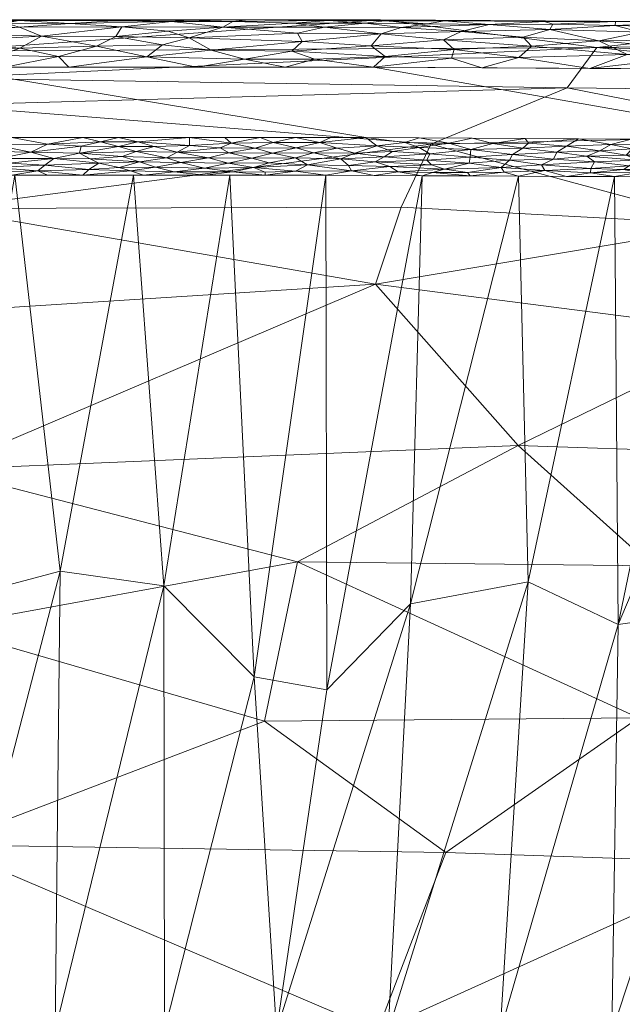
# Model space of a CAD drawing. Header units: millimetres. Extents: x -250 to 250, y 0 to 441.
# Tile 38 of 69: x 5 to 43, y 379 to 441. Entities that reach past the tile are written whole.
import ezdxf

# ---------------------------------------------------------------- set-up
doc = ezdxf.new("R2010")
doc.units = ezdxf.units.MM
doc.layers.add('A-GENM', color=13, linetype='Continuous')

# ---------------------------------------------------------------- blocks, each defined once
blk = doc.blocks.new('MODEL_CCAS0304-1010410R0 - CCAS0304-1010410R0-442511-Preview')
at = {"layer": 'A-GENM', "lineweight": 9}
mesh = blk.add_polyface(dxfattribs=at)
corners = [(247.041, -340.465), (245.155, -170.232), (243.255, 0), (-243.255, 0), (-245.155, -170.232), (-247.041, -340.465), (-244.65, -367.738), (-234.646, -393.214), (-215.309, -412.573), (-190.53, -424.203), (-163.936, -430.701), (-136.798, -434.314), (-109.49, -436.282), (-82.131, -437.287), (-54.756, -437.735), (-27.378, -437.883), (0, -437.899), (27.378, -437.883), (54.756, -437.735), (82.131, -437.286), (109.49, -436.282), (136.798, -434.315), (163.936, -430.701), (190.53, -424.203), (215.309, -412.573), (234.646, -393.214), (244.65, -367.738), (17.5, -67), (12.374, -79.374), (0, -84.5), (-12.374, -79.374), (-17.5, -67), (-12.374, -54.626), (0, -49.5), (12.374, -54.626), (0, -433.448), (-26.897, -433.424), (-53.793, -433.267), (-80.686, -432.8), (-107.562, -431.759), (-134.382, -429.72), (-161.015, -425.962), (-187.046, -419.183), (-211.097, -407.125), (-229.567, -387.571), (-239.116, -362.435), (-241.416, -335.641), (-241.195, -311.845), (-240.963, -288.05), (-240.73, -264.256), (-240.498, -240.461), (-240.266, -216.667), (-240.033, -192.872), (-239.801, -169.078), (-239.568, -145.283), (-236.366, -134.013), (-227.955, -125.859), (-216.627, -122.868), (-144.418, -122.842), (-72.209, -122.842), (0, -122.842), (72.209, -122.842), (144.418, -122.842), (216.627, -122.868), (227.955, -125.859), (236.367, -134.013), (239.568, -145.283), (239.801, -169.078), (240.033, -192.872), (240.266, -216.667), (240.498, -240.461), (240.73, -264.256), (240.963, -288.05), (241.195, -311.845), (241.416, -335.641), (239.116, -362.435), (229.566, -387.571), (211.097, -407.125), (187.046, -419.183), (161.015, -425.962), (134.382, -429.72), (107.562, -431.759), (80.686, -432.8), (53.793, -433.267), (26.897, -433.424)]
mesh.append_faces([[corners[k] for k in face] for face in [(30, 60, 29), (4, 54, 3), (44, 7, 43), (79, 22, 78), (24, 77, 23)]], dxfattribs={"vtx0": -1, "vtx1": -1})
mesh.append_faces([[corners[k] for k in face] for face in [(58, 32, 3, 57)]], dxfattribs={"vtx0": -1, "vtx1": -1, "vtx2": -1})
mesh.append_faces([[corners[k] for k in face] for face in [(3, 55, 56), (3, 32, 33), (5, 46, 47), (62, 34, 27, 61), (2, 65, 66), (33, 2, 3), (1, 69, 70), (71, 0, 1, 70), (0, 71, 72), (0, 74, 75, 26), (10, 41, 42, 9), (9, 42, 43), (11, 40, 41, 10), (12, 39, 40, 11), (39, 12, 13), (23, 77, 78, 22), (26, 75, 76, 25), (77, 24, 25, 76), (17, 83, 84, 16), (83, 17, 18)]], dxfattribs={"vtx0": -1, "vtx2": -1})
mesh.append_faces([[corners[k] for k in face] for face in [(56, 57, 3), (48, 49, 5, 47), (54, 55, 3), (53, 54, 4, 52), (51, 52, 4, 50), (33, 34, 2), (27, 28, 61), (64, 65, 2), (63, 64, 2), (68, 69, 1, 67), (73, 74, 0, 72), (8, 9, 43, 7), (35, 36, 16, 84)]], dxfattribs={"vtx1": -1, "vtx2": -1})
mesh.append_faces([[corners[k] for k in face] for face in [(62, 63, 2, 34)]], dxfattribs={"vtx1": -1, "vtx2": -1, "vtx3": -1})
mesh.append_faces([[corners[k] for k in face] for face in [(58, 59, 31, 32), (30, 31, 59, 60), (28, 29, 60, 61), (49, 50, 4, 5), (66, 67, 1, 2), (5, 6, 45, 46), (6, 7, 44, 45), (37, 38, 14, 15), (36, 37, 15, 16), (13, 14, 38, 39), (21, 22, 79, 80), (20, 21, 80, 81), (81, 82, 19, 20), (18, 19, 82, 83)]], dxfattribs={"vtx1": -1, "vtx3": -1})
mesh = blk.add_polyface(dxfattribs=at)
corners = [(-76.977, -438.064, -27.989), (-41.51, -439.134, -23.421), (-68.875, -439.597, -17.157), (-54.089, -376.556, -150), (-70.667, -391.048, -132.43), (-79.98, -375.685, -150), (-100.404, -394.816, -125.604), (-90.06, -385.877, -137.755), (-85.514, -394.103, -127.737), (-69.624, -419.525, -87.479), (-51.206, -421.075, -84.769), (-69.169, -424.911, -75.527), (-83.457, -440.254, -3.11), (-55.637, -440.725, -3.109), (-85.741, -428.344, -65.505), (-103.152, -427.947, -64.492), (-96.678, -424.115, -75.318), (-95.628, -438.242, -22.83), (-59.112, -413.166, -99.936), (-75.136, -407.815, -108.406), (-45.008, -406.303, -111.597), (-95.526, -434.977, -41.342), (-77.698, -432.867, -51.987), (-67.367, -436.27, -38.883), (-95.305, -432.206, -52.303), (-73.808, -399.896, -120.423), (-67.851, -429.196, -64.335), (-49.911, -427.894, -68.543), (-54.963, -433.568, -50.762), (-51.147, -387.496, -137.384), (-87.933, -419.169, -87.119), (-91.442, -411.33, -101.54), (-93.355, -374.617, -150), (-90.556, -403.597, -114.041), (-44.142, -396.676, -125.643), (-108.952, -417.881, -87.413)]
mesh.append_faces([[corners[k] for k in face] for face in [(3, 4, 5), (12, 2, 13)]], dxfattribs={"vtx0": -1, "vtx1": -1})
mesh.append_faces([[corners[k] for k in face] for face in [(0, 1, 2), (6, 7, 8), (9, 10, 11), (14, 15, 16), (12, 17, 2), (0, 2, 17), (18, 19, 20), (21, 22, 23), (24, 14, 22), (21, 23, 0), (25, 20, 19), (19, 18, 9), (26, 11, 27), (22, 28, 23), (4, 3, 29), (24, 22, 21), (26, 14, 11), (28, 22, 26), (16, 11, 14), (9, 11, 30), (9, 30, 31), (18, 10, 9), (28, 26, 27), (22, 14, 26), (5, 4, 7), (8, 7, 4), (4, 25, 8), (25, 33, 8), (34, 25, 4), (33, 25, 19), (6, 8, 33), (33, 19, 31), (9, 31, 19), (35, 31, 30), (21, 0, 17), (1, 0, 23), (11, 16, 30), (24, 15, 14)]], dxfattribs={"vtx0": -1, "vtx1": -1, "vtx2": -1})
mesh.append_faces([[corners[k] for k in face] for face in [(32, 5, 7)]], dxfattribs={"vtx1": -1, "vtx2": -1})
mesh = blk.add_polyface(dxfattribs=at)
corners = [(-51.334, -403.81, -36.776), (-60.905, -430.758, -1.182), (-54.815, -430.842, -1.183), (-7.545, -405.967, -34.194), (0, -403.968, -36.825), (0, -376.876, -72.466), (-12.181, -431.051, -1.184), (-4.672, -431.056, -1.184), (-78.861, -403.8, -36.047), (-84.011, -400.17, -40.55), (-91.349, -430.042, -1.175), (-48.725, -430.926, -1.183), (-42.868, -402.584, -38.495), (-29.711, -403.905, -36.858), (-30.453, -431.013, -1.184), (-24.423, -398.459, -44.042), (-63.913, -403.564, -36.846), (-66.995, -430.674, -1.181), (-58.655, -406.344, -33.319), (-63.691, -376.358, -72.466), (-72.919, -405.542, -33.991), (-35.386, -376.786, -72.466), (-42.463, -376.737, -72.466), (-18.272, -431.046, -1.184), (-14.097, -405.031, -35.42), (-56.616, -376.536, -72.466), (0, -431.059, -1.185), (-14.155, -376.87, -72.466), (-21.232, -376.852, -72.466), (-19.83, -399.279, -42.977), (-49.54, -376.637, -72.466), (-7.233, -376.873, -72.466), (-37.172, -405.29, -34.99), (-36.544, -430.984, -1.184), (-42.634, -430.955, -1.184), (-24.363, -431.042, -1.184), (-28.309, -376.834, -72.466), (-73.085, -430.591, -1.18), (-70.766, -376.179, -72.466), (-77.837, -375.886, -72.466), (-84.909, -375.592, -72.466), (-94.964, -402.484, -36.904), (-92.177, -407.943, -29.987), (-85.261, -430.225, -1.177), (-79.173, -430.408, -1.179)]
mesh.append_faces([[corners[k] for k in face] for face in [(19, 20, 25), (27, 24, 31), (25, 16, 30)]], dxfattribs={"vtx0": -1, "vtx1": -1})
mesh.append_faces([[corners[k] for k in face] for face in [(8, 9, 10), (13, 14, 15), (16, 17, 18), (19, 8, 20), (22, 0, 12), (23, 24, 29), (18, 0, 30), (31, 24, 3), (4, 3, 7), (18, 1, 0), (32, 33, 13), (32, 12, 34), (24, 6, 3), (27, 29, 24), (30, 16, 18), (32, 13, 36), (32, 21, 12), (28, 15, 29), (2, 12, 0), (42, 9, 39), (38, 9, 8), (16, 25, 20), (20, 8, 43), (20, 44, 16), (35, 29, 15), (15, 28, 13)]], dxfattribs={"vtx0": -1, "vtx1": -1, "vtx2": -1})
mesh.append_faces([[corners[k] for k in face] for face in [(0, 1, 2), (3, 4, 5), (3, 6, 7), (12, 21, 22), (15, 14, 35), (13, 28, 36), (32, 36, 21), (9, 38, 39), (20, 43, 44)]], dxfattribs={"vtx0": -1, "vtx2": -1})
mesh.append_faces([[corners[k] for k in face] for face in [(2, 11, 12), (23, 6, 24), (27, 28, 29), (17, 1, 18), (33, 14, 13), (5, 31, 3), (11, 34, 12), (35, 23, 29), (22, 30, 0), (37, 17, 16), (39, 40, 41), (19, 38, 8), (10, 43, 8), (34, 33, 32), (44, 37, 16)]], dxfattribs={"vtx1": -1, "vtx2": -1})
mesh.append_faces([[corners[k] for k in face] for face in [(7, 26, 4)]], dxfattribs={"vtx2": -1})
mesh = blk.add_polyface(dxfattribs=at)
corners = [(-27.634, -376.85, -150), (-31.951, -388.152, -136.793), (-51.147, -387.496, -137.384), (0, -438.904, -17.986), (0, -440.896, -3.12), (-27.818, -440.88, -3.113), (-44.142, -396.676, -125.643), (-22.557, -406.566, -111.321), (-45.008, -406.303, -111.597), (-41.51, -439.134, -23.421), (-55.637, -440.725, -3.109), (-68.875, -439.597, -17.157), (-20.479, -396.469, -126.072), (0, -388.635, -135.134), (0, -402.416, -117.686), (-36.538, -413.915, -98.923), (0, -412.407, -99.888), (0, -376.894, -150), (0, -437.193, -30.758), (-54.089, -376.556, -150), (-39.641, -436.576, -38.587), (-54.963, -433.568, -50.762), (-67.367, -436.27, -38.883), (-27.501, -424.155, -78.099), (-49.911, -427.894, -68.543), (-51.206, -421.075, -84.769), (-29.133, -429.029, -65.619), (-30.998, -433.01, -53.159), (-73.808, -399.896, -120.423), (-69.169, -424.911, -75.527), (0, -422.399, -82.09), (-59.112, -413.166, -99.936), (0, -435.481, -43.53), (0, -428.94, -62.81), (-70.667, -391.048, -132.43)]
mesh.append_faces([[corners[k] for k in face] for face in [(30, 23, 16), (32, 27, 33)]], dxfattribs={"vtx0": -1, "vtx1": -1})
mesh.append_faces([[corners[k] for k in face] for face in [(0, 1, 2), (6, 7, 8), (10, 11, 9), (3, 5, 9), (15, 7, 16), (18, 9, 20), (21, 20, 22), (6, 12, 7), (23, 24, 25), (24, 26, 27), (12, 1, 13), (6, 8, 28), (25, 24, 29), (24, 27, 21), (7, 12, 14), (1, 12, 6), (7, 15, 8), (31, 8, 15), (25, 31, 15), (15, 16, 23), (15, 23, 25), (23, 26, 24), (1, 6, 2), (13, 1, 0), (6, 34, 2), (20, 21, 27), (32, 20, 27), (22, 20, 9), (23, 33, 26), (33, 27, 26)]], dxfattribs={"vtx0": -1, "vtx1": -1, "vtx2": -1})
mesh.append_faces([[corners[k] for k in face] for face in [(9, 5, 10), (12, 13, 14), (9, 18, 3), (2, 19, 0), (7, 14, 16), (23, 30, 33), (20, 32, 18)]], dxfattribs={"vtx0": -1, "vtx2": -1})
mesh.append_faces([[corners[k] for k in face] for face in [(3, 4, 5), (0, 17, 13)]], dxfattribs={"vtx2": -1})
mesh = blk.add_polyface(dxfattribs=at)
corners = [(-44.091, -431.991, -0.324), (-43.559, -431.644, -0.534), (-46.276, -431.741, -0.458), (-41.69, -432.591, -0.102), (-39.592, -432.887, -0.041), (-38.977, -432.513, -0.129), (-45.68, -430.941, -1.184), (-47.204, -431.137, -0.949), (-44.16, -431.207, -0.9), (-41.365, -431.888, -0.389), (-45.385, -432.977, -0.023), (-47.069, -433.306), (-43.707, -433.326), (-49.153, -431.409, -0.68), (-46.469, -431.408, -0.699), (-43.205, -431.41, -0.717), (-40.87, -432.258, -0.213), (-39.589, -430.969, -1.184), (-41.114, -431.188, -0.938), (-38.208, -431.35, -0.795), (-42.634, -430.955, -1.184), (-48.725, -430.926, -1.183), (-38.005, -431.709, -0.512), (-41.136, -431.477, -0.672), (-40.345, -433.345), (-36.983, -433.365), (-37.178, -433.077, -0.017), (-47.095, -432.136, -0.247), (-42.4, -432.989, -0.024), (-48.747, -432.895, -0.03), (-43.748, -432.721, -0.068), (-43.364, -432.318, -0.185), (-45.729, -432.545, -0.107), (-47.876, -432.616, -0.085), (-36.817, -432.768, -0.066), (-38.774, -432.064, -0.304), (-49.418, -431.813, -0.399)]
mesh.append_faces([[corners[k] for k in face] for face in [(6, 8, 20)]], dxfattribs={"vtx0": -1, "vtx1": -1})
mesh.append_faces([[corners[k] for k in face] for face in [(0, 1, 2), (3, 4, 5), (6, 7, 8), (1, 0, 9), (7, 13, 14), (15, 14, 1), (9, 0, 16), (17, 18, 19), (15, 18, 8), (22, 19, 23), (5, 16, 3), (0, 2, 27), (3, 28, 4), (8, 7, 14), (29, 11, 10), (30, 10, 28), (31, 3, 16), (10, 12, 28), (30, 28, 3), (10, 32, 33), (4, 34, 5), (28, 24, 4), (16, 5, 35), (9, 22, 23), (9, 16, 35), (31, 16, 0), (22, 9, 35), (1, 9, 23), (15, 1, 23), (2, 1, 14), (13, 2, 14), (27, 32, 31), (2, 36, 27), (27, 31, 0), (30, 31, 32), (8, 18, 20), (19, 18, 23), (24, 26, 4), (10, 33, 29), (27, 33, 32), (31, 30, 3), (10, 30, 32), (18, 15, 23), (14, 15, 8)]], dxfattribs={"vtx0": -1, "vtx1": -1, "vtx2": -1})
mesh.append_faces([[corners[k] for k in face] for face in [(10, 11, 12), (18, 17, 20)]], dxfattribs={"vtx0": -1, "vtx2": -1})
mesh.append_faces([[corners[k] for k in face] for face in [(6, 21, 7), (24, 25, 26), (12, 24, 28)]], dxfattribs={"vtx1": -1, "vtx2": -1})
mesh = blk.add_polyface(dxfattribs=at)
corners = [(-33.43, -431.807, -0.461), (-31.863, -431.419, -0.757), (-35.449, -431.541, -0.643), (-28.58, -432.545, -0.131), (-28.045, -432.21, -0.255), (-30.934, -432.402, -0.176), (-33.621, -433.385), (-30.259, -433.405), (-32.143, -433.084, -0.018), (-38.005, -431.709, -0.512), (-38.774, -432.064, -0.304), (-35.986, -431.99, -0.349), (-38.977, -432.513, -0.129), (-36.182, -432.364, -0.182), (-29.365, -433.114, -0.016), (-27.587, -432.9, -0.047), (-30.257, -432.806, -0.064), (-30.755, -432.009, -0.349), (-33.499, -432.185, -0.259), (-33.525, -432.664, -0.094), (-31.051, -431.695, -0.541), (-35.652, -431.247, -0.907), (-36.544, -430.984, -1.184), (-38.208, -431.35, -0.795), (-36.983, -433.365), (-34.923, -433.059, -0.02), (-37.178, -433.077, -0.017), (-36.817, -432.768, -0.066), (-30.453, -431.013, -1.184), (-33.499, -430.998, -1.184), (-31.117, -431.212, -0.962), (-33.318, -431.226, -0.938), (-39.589, -430.969, -1.184), (-27.408, -431.027, -1.184), (-28.932, -431.265, -0.913), (-27.48, -431.89, -0.421), (-28.409, -431.602, -0.615), (-39.592, -432.887, -0.041)]
mesh.append_faces([[corners[k] for k in face] for face in [(0, 1, 2), (3, 4, 5), (9, 10, 11), (10, 12, 13), (10, 13, 11), (11, 0, 2), (14, 15, 16), (5, 4, 17), (18, 13, 19), (0, 20, 1), (21, 22, 23), (24, 25, 26), (13, 12, 27), (19, 13, 27), (13, 18, 11), (8, 25, 6), (19, 16, 5), (0, 11, 18), (9, 11, 2), (17, 0, 18), (17, 20, 0), (31, 29, 21), (23, 9, 2), (21, 23, 2), (5, 17, 18), (19, 5, 18), (5, 16, 3), (1, 31, 2), (30, 29, 31), (7, 14, 8), (35, 36, 20), (14, 16, 8), (16, 19, 8), (25, 19, 27), (19, 25, 8), (25, 27, 26), (1, 36, 34), (35, 20, 17), (36, 1, 20), (27, 37, 26), (2, 31, 21), (31, 1, 30), (1, 34, 30), (34, 28, 30)]], dxfattribs={"vtx0": -1, "vtx1": -1, "vtx2": -1})
mesh.append_faces([[corners[k] for k in face] for face in [(25, 24, 6), (23, 22, 32)]], dxfattribs={"vtx0": -1, "vtx2": -1})
mesh.append_faces([[corners[k] for k in face] for face in [(6, 7, 8), (28, 29, 30), (29, 22, 21), (33, 28, 34)]], dxfattribs={"vtx1": -1, "vtx2": -1})
mesh = blk.add_polyface(dxfattribs=at)
corners = [(-23.583, -432.463, -0.161), (-20.982, -432.444, -0.169), (-22.428, -432.154, -0.287), (-20.779, -431.826, -0.47), (-19.79, -431.529, -0.687), (-23.187, -431.701, -0.551), (-25.315, -432.073, -0.323), (-28.932, -431.265, -0.913), (-25.982, -431.329, -0.856), (-27.408, -431.027, -1.184), (-27.587, -432.9, -0.047), (-25.073, -432.754, -0.078), (-26.19, -432.442, -0.167), (-19.875, -432.769, -0.077), (-22.475, -432.789, -0.071), (-28.045, -432.21, -0.255), (-18.365, -433.076, -0.023), (-21.015, -433.113, -0.018), (-19.682, -432.124, -0.303), (-22.441, -431.301, -0.891), (-28.58, -432.545, -0.131), (-23.978, -433.112, -0.018), (-22.431, -433.428), (-30.755, -432.009, -0.349), (-27.48, -431.89, -0.421), (-30.257, -432.806, -0.064), (-26.897, -433.424), (-29.365, -433.114, -0.016), (-18.475, -431.259, -0.94), (-20.521, -431.232, -0.967), (-25.799, -431.652, -0.582), (-28.409, -431.602, -0.615), (-24.664, -433.426), (-20.198, -433.43), (-18.226, -432.468, -0.163), (-24.363, -431.042, -1.184), (-20.517, -431.045, -1.184), (-30.259, -433.405)]
mesh.append_faces([[corners[k] for k in face] for face in [(26, 27, 37)]], dxfattribs={"vtx0": -1, "vtx1": -1})
mesh.append_faces([[corners[k] for k in face] for face in [(0, 1, 2), (3, 4, 5), (2, 6, 0), (7, 8, 9), (6, 2, 5), (10, 11, 12), (13, 1, 14), (12, 6, 15), (16, 13, 17), (2, 1, 18), (8, 5, 19), (15, 20, 12), (21, 22, 17), (17, 13, 14), (23, 15, 24), (10, 20, 25), (20, 10, 12), (21, 10, 26), (0, 12, 11), (10, 27, 26), (12, 0, 6), (18, 3, 2), (24, 15, 6), (28, 29, 4), (24, 30, 31), (14, 0, 11), (0, 14, 1), (21, 14, 11), (14, 21, 17), (10, 21, 11), (33, 16, 17), (34, 1, 13), (1, 34, 18), (8, 19, 35), (5, 4, 19), (8, 31, 30), (29, 28, 36), (2, 3, 5), (30, 6, 5), (6, 30, 24), (8, 30, 5), (31, 8, 7), (36, 19, 29), (4, 29, 19)]], dxfattribs={"vtx0": -1, "vtx1": -1, "vtx2": -1})
mesh.append_faces([[corners[k] for k in face] for face in [(21, 26, 32), (19, 36, 35), (8, 35, 9), (17, 22, 33)]], dxfattribs={"vtx0": -1, "vtx2": -1})
mesh.append_faces([[corners[k] for k in face] for face in [(32, 22, 21)]], dxfattribs={"vtx1": -1, "vtx2": -1})
mesh = blk.add_polyface(dxfattribs=at)
corners = [(-16.926, -432.146, -0.294), (-19.682, -432.124, -0.303), (-18.226, -432.468, -0.163), (-13.474, -433.436), (-11.228, -433.438), (-12.464, -433.151, -0.015), (-15.719, -433.434), (-15.719, -432.934, -0.044), (-18.167, -431.812, -0.481), (-16.676, -431.499, -0.715), (-19.79, -431.529, -0.687), (-15.187, -431.843, -0.463), (-13.581, -431.552, -0.673), (-12.563, -431.9, -0.429), (-9.437, -432.093, -0.323), (-9.994, -431.816, -0.482), (-8.981, -431.053, -1.184), (-12.826, -431.05, -1.184), (-12.003, -431.313, -0.891), (-14.749, -431.263, -0.94), (-18.475, -431.259, -0.94), (-14.958, -432.495, -0.154), (-11.275, -431.542, -0.683), (-9.364, -431.404, -0.803), (-10.105, -433.161, -0.014), (-13.498, -432.87, -0.057), (-12.351, -432.554, -0.136), (-8.77, -432.445, -0.173), (-11.458, -432.233, -0.256), (-18.365, -433.076, -0.023), (-20.198, -433.43), (-17.965, -433.432), (-17.664, -432.785, -0.074), (-19.875, -432.769, -0.077), (-14.278, -432.156, -0.291), (-20.779, -431.826, -0.47), (-16.672, -431.047, -1.184), (-20.517, -431.045, -1.184), (-11.228, -432.873, -0.056)]
mesh.append_faces([[corners[k] for k in face] for face in [(36, 19, 17), (6, 29, 31)]], dxfattribs={"vtx0": -1, "vtx1": -1})
mesh.append_faces([[corners[k] for k in face] for face in [(0, 1, 2), (7, 6, 5), (8, 9, 10), (11, 12, 9), (13, 14, 15), (19, 20, 9), (21, 0, 2), (22, 23, 18), (4, 24, 5), (21, 25, 26), (26, 27, 28), (13, 12, 11), (19, 12, 18), (9, 20, 10), (29, 32, 33), (2, 32, 21), (25, 7, 5), (0, 34, 11), (8, 1, 0), (1, 8, 35), (11, 8, 0), (8, 11, 9), (19, 9, 12), (36, 20, 19), (34, 0, 21), (11, 34, 13), (32, 29, 7), (12, 22, 18), (17, 19, 18), (10, 35, 8), (26, 34, 21), (28, 14, 13), (28, 13, 34), (13, 15, 22), (21, 32, 7), (2, 33, 32), (13, 22, 12), (38, 5, 24), (25, 5, 38), (29, 6, 7), (26, 25, 38), (21, 7, 25), (27, 26, 38), (26, 28, 34)]], dxfattribs={"vtx0": -1, "vtx1": -1, "vtx2": -1})
mesh.append_faces([[corners[k] for k in face] for face in [(29, 30, 31)]], dxfattribs={"vtx0": -1, "vtx2": -1})
mesh.append_faces([[corners[k] for k in face] for face in [(3, 4, 5, 6), (16, 17, 18), (36, 37, 20)]], dxfattribs={"vtx1": -1, "vtx2": -1})
mesh = blk.add_polyface(dxfattribs=at)
corners = [(-6.137, -431.322, -0.883), (-9.364, -431.404, -0.803), (-6.577, -431.677, -0.579), (-5.69, -432.512, -0.15), (-3.67, -432.107, -0.316), (-7.143, -432.094, -0.322), (-8.982, -433.44), (-6.737, -433.02, -0.031), (-10.105, -433.161, -0.014), (-11.228, -433.438), (-3.257, -432.998, -0.035), (-8.77, -432.445, -0.173), (-2.562, -432.572, -0.132), (-3.408, -431.536, -0.689), (-4.311, -431.805, -0.49), (-2.164, -431.894, -0.434), (-2.246, -433.446), (0, -433.142, -0.072), (-4.491, -433.444), (-8.875, -432.883, -0.055), (0, -432.835, -0.144), (0, -432.475, -0.228), (0, -432.115, -0.312), (-9.994, -431.816, -0.482), (-9.437, -432.093, -0.323), (-3.368, -431.269, -0.939), (-4.49, -431.056, -1.185), (-2.245, -431.058, -1.185), (-8.981, -431.053, -1.184), (-11.228, -432.873, -0.056), (-6.735, -431.055, -1.185), (0, -431.323, -0.967), (0, -431.587, -0.748), (0, -431.059, -1.185), (0, -431.851, -0.53), (-12.003, -431.313, -0.891), (-11.275, -431.542, -0.683), (-6.737, -433.442), (-11.458, -432.233, -0.256), (0, -433.448)]
mesh.append_faces([[corners[k] for k in face] for face in [(17, 16, 39)]], dxfattribs={"vtx0": -1})
mesh.append_faces([[corners[k] for k in face] for face in [(22, 12, 21)]], dxfattribs={"vtx0": -1, "vtx1": -1})
mesh.append_faces([[corners[k] for k in face] for face in [(0, 1, 2), (3, 4, 5), (6, 7, 8), (7, 10, 3), (5, 11, 3), (12, 3, 10), (12, 4, 3), (13, 14, 15), (16, 17, 10), (10, 7, 18), (3, 11, 19), (10, 20, 12), (4, 12, 22), (4, 14, 5), (23, 5, 2), (5, 24, 11), (1, 23, 2), (0, 25, 26), (0, 28, 1), (19, 29, 8), (13, 0, 2), (14, 13, 2), (25, 31, 27), (0, 13, 25), (31, 25, 13), (32, 13, 15), (28, 35, 1), (23, 1, 36), (19, 8, 7), (3, 19, 7), (11, 29, 19), (11, 24, 38), (5, 23, 24), (5, 14, 2), (15, 14, 4), (22, 15, 4)]], dxfattribs={"vtx0": -1, "vtx1": -1, "vtx2": -1})
mesh.append_faces([[corners[k] for k in face] for face in [(12, 20, 21), (0, 30, 28), (13, 32, 31), (15, 22, 34), (10, 18, 16), (0, 26, 30), (15, 34, 32)]], dxfattribs={"vtx0": -1, "vtx2": -1})
mesh.append_faces([[corners[k] for k in face] for face in [(7, 6, 37, 18)]], dxfattribs={"vtx0": -1, "vtx3": -1})
mesh.append_faces([[corners[k] for k in face] for face in [(9, 6, 8), (27, 26, 25), (17, 20, 10)]], dxfattribs={"vtx1": -1, "vtx2": -1})
mesh.append_faces([[corners[k] for k in face] for face in [(31, 33, 27)]], dxfattribs={"vtx2": -1})
mesh = blk.add_polyface(dxfattribs=at)
corners = [(-38.537, -440.267, -1.229), (-42.673, -440.539, -1.72), (-38.721, -440.621, -1.859), (-51.584, -438.498, -0.091), (-47.352, -439.053, -0.276), (-47.425, -438.537, -0.093), (-41.637, -439.554, -0.545), (-36.837, -439.799, -0.717), (-47.059, -440.723, -2.33), (-47.737, -440.406, -1.525), (-44.289, -440.1, -1.054), (-48.659, -440.764, -3.11), (-52.115, -440.732, -2.594), (-55.61, -440.726, -3.109), (-34.702, -440.583, -1.737), (-38.193, -440.782, -2.374), (-34.757, -440.841, -3.112), (-41.708, -440.803, -3.111), (-32.921, -440.15, -1.052), (-46.843, -439.627, -0.621), (-51.825, -440.001, -1.003), (-52.874, -440.462, -1.712), (-42.699, -440.792, -2.547), (-43.433, -438.691, -0.128), (-37.383, -439.21, -0.326), (-57.789, -440.654, -2.448), (-36.581, -438.507, -0.072), (-41.067, -437.809), (-47.912, -437.773), (-54.756, -437.736), (-51.563, -439.341, -0.449), (-34.223, -437.846), (-48.107, -440.106, -1.091), (-57.326, -439.331, -0.477), (-55.505, -439.767, -0.799), (-58.179, -440.441, -1.781), (-56.307, -440.146, -1.236), (-55.505, -438.815, -0.203), (-57.354, -438.234, -0.046)]
mesh.append_faces([[corners[k] for k in face] for face in [(11, 12, 13), (16, 15, 17), (27, 26, 31)]], dxfattribs={"vtx0": -1, "vtx1": -1})
mesh.append_faces([[corners[k] for k in face] for face in [(0, 1, 2), (3, 4, 5), (6, 0, 7), (8, 1, 9), (10, 9, 1), (1, 0, 10), (14, 2, 15), (7, 0, 18), (10, 0, 6), (19, 10, 6), (20, 21, 9), (8, 22, 1), (23, 6, 24), (25, 13, 12), (26, 27, 23), (6, 7, 24), (19, 4, 30), (23, 24, 26), (3, 30, 4), (19, 20, 32), (11, 8, 12), (21, 8, 9), (17, 15, 22), (10, 32, 9), (30, 33, 34), (4, 6, 23), (20, 19, 30), (6, 4, 19), (4, 23, 5), (8, 21, 12), (21, 35, 25), (21, 25, 12), (36, 21, 20), (37, 30, 3), (27, 5, 23), (28, 3, 5), (30, 37, 33), (38, 3, 29), (3, 38, 37), (0, 2, 14), (22, 2, 1), (22, 15, 2), (11, 22, 8), (19, 32, 10), (20, 9, 32), (21, 36, 35), (34, 36, 20), (30, 34, 20)]], dxfattribs={"vtx0": -1, "vtx1": -1, "vtx2": -1})
mesh.append_faces([[corners[k] for k in face] for face in [(22, 11, 17)]], dxfattribs={"vtx0": -1, "vtx2": -1})
mesh.append_faces([[corners[k] for k in face] for face in [(28, 29, 3), (27, 28, 5)]], dxfattribs={"vtx1": -1, "vtx2": -1})
mesh = blk.add_polyface(dxfattribs=at)
corners = [(-31.809, -439.622, -0.564), (-32.477, -438.999, -0.221), (-37.383, -439.21, -0.326), (-22.575, -440.044, -0.911), (-17.849, -440.416, -1.374), (-15.709, -439.756, -0.646), (-27.23, -439.233, -0.322), (-22.202, -438.907, -0.177), (-17.09, -438.971, -0.199), (-19.208, -438.397, -0.042), (-23.657, -438.391, -0.042), (-28.118, -438.558, -0.077), (-32.312, -438.468, -0.06), (-16.179, -437.889), (-21.779, -437.886), (-27.861, -439.997, -0.873), (-24.282, -440.433, -1.412), (-24.529, -440.855, -2.557), (-18.469, -440.787, -2.201), (-22.319, -440.685, -1.906), (-26.85, -440.682, -1.919), (-36.581, -438.507, -0.072), (-29.117, -440.41, -1.392), (-34.757, -440.841, -3.112), (-31.87, -440.814, -2.415), (-38.193, -440.782, -2.374), (-34.702, -440.583, -1.737), (-27.805, -440.88, -3.114), (-30.792, -440.64, -1.838), (-32.921, -440.15, -1.052), (-38.537, -440.267, -1.229), (-36.837, -439.799, -0.717), (-22.861, -439.509, -0.475), (-27.378, -437.883), (-34.223, -437.846), (-28.061, -440.816, -2.378), (-20.854, -440.884, -3.115), (-19.461, -440.877, -2.674), (-17.378, -440.886, -3.116)]
mesh.append_faces([[corners[k] for k in face] for face in [(27, 24, 23), (33, 10, 14), (38, 37, 36)]], dxfattribs={"vtx0": -1, "vtx1": -1})
mesh.append_faces([[corners[k] for k in face] for face in [(0, 1, 2), (3, 4, 5), (0, 6, 1), (7, 8, 9), (9, 10, 7), (11, 12, 1), (3, 15, 16), (17, 18, 19), (11, 1, 6), (16, 20, 19), (1, 12, 21), (22, 16, 15), (23, 24, 25), (25, 24, 26), (22, 26, 28), (22, 28, 20), (26, 29, 30), (0, 31, 29), (31, 0, 2), (29, 15, 0), (6, 32, 7), (6, 0, 15), (14, 10, 9), (22, 15, 29), (15, 3, 32), (7, 11, 6), (1, 21, 2), (26, 22, 29), (11, 10, 33), (22, 20, 16), (20, 17, 19), (4, 3, 16), (4, 16, 19), (17, 35, 27), (4, 19, 18), (20, 35, 17), (36, 37, 17), (15, 32, 6), (5, 32, 3), (32, 8, 7), (11, 7, 10), (17, 37, 18), (26, 24, 28), (35, 28, 24), (33, 12, 11), (34, 21, 12), (28, 35, 20), (27, 35, 24)]], dxfattribs={"vtx0": -1, "vtx1": -1, "vtx2": -1})
mesh.append_faces([[corners[k] for k in face] for face in [(9, 13, 14)]], dxfattribs={"vtx0": -1, "vtx2": -1})
mesh.append_faces([[corners[k] for k in face] for face in [(33, 34, 12), (27, 36, 17)]], dxfattribs={"vtx1": -1, "vtx2": -1})
mesh = blk.add_polyface(dxfattribs=at)
corners = [(-22.861, -439.509, -0.475), (-15.709, -439.756, -0.646), (-17.09, -438.971, -0.199), (-11.069, -439.838, -0.711), (-14.01, -439.307, -0.352), (-6.359, -439.861, -0.73), (-11.436, -440.447, -1.418), (-4.973, -440.431, -1.391), (-4.989, -439.09, -0.246), (0, -439.521, -0.691), (0, -438.98, -0.461), (-17.378, -440.886, -3.116), (-15.615, -440.874, -2.621), (-19.461, -440.877, -2.674), (-13.903, -440.888, -3.117), (-4.93, -440.851, -2.464), (0, -440.479, -2.021), (-4.08, -440.681, -1.877), (-18.469, -440.787, -2.201), (-14.582, -440.773, -2.143), (-17.849, -440.416, -1.374), (-14.381, -440.18, -1.052), (-9.844, -439.215, -0.304), (-7.439, -438.575, -0.077), (-13.028, -438.552, -0.072), (-19.208, -438.397, -0.042), (-16.179, -437.889), (-8.09, -437.894), (-12.134, -437.892), (-3.679, -438.636, -0.092), (0, -438.44, -0.23), (-4.045, -437.896), (-8.023, -440.892, -3.118), (-10.908, -440.818, -2.306), (0, -437.899), (0, -440.062, -0.921), (0, -440.271, -1.471), (-4.012, -440.894, -3.119), (0, -440.688, -2.57), (-8.156, -440.657, -1.819), (0, -440.896, -3.12)]
mesh.append_faces([[corners[k] for k in face] for face in [(38, 37, 40)]], dxfattribs={"vtx0": -1})
mesh.append_faces([[corners[k] for k in face] for face in [(30, 29, 10), (27, 23, 31), (36, 17, 16)]], dxfattribs={"vtx0": -1, "vtx1": -1})
mesh.append_faces([[corners[k] for k in face] for face in [(0, 1, 2), (3, 4, 1), (5, 6, 7), (11, 12, 13), (15, 16, 17), (18, 19, 20), (3, 1, 21), (6, 21, 20), (22, 23, 24), (2, 4, 24), (25, 2, 24), (5, 9, 8), (26, 25, 24), (4, 2, 1), (22, 8, 23), (23, 8, 29), (8, 22, 5), (31, 23, 29), (22, 4, 3), (33, 32, 15), (35, 5, 7), (17, 36, 7), (37, 38, 15), (39, 7, 6), (12, 19, 18), (12, 18, 13), (14, 33, 12), (19, 12, 33), (39, 19, 33), (20, 19, 6), (39, 17, 7), (3, 6, 5), (1, 20, 21), (6, 3, 21), (22, 3, 5), (27, 24, 23), (24, 4, 22), (10, 29, 8), (31, 29, 30), (19, 39, 6), (15, 39, 33), (15, 17, 39)]], dxfattribs={"vtx0": -1, "vtx1": -1, "vtx2": -1})
mesh.append_faces([[corners[k] for k in face] for face in [(8, 9, 10), (12, 11, 14), (15, 32, 37), (5, 35, 9)]], dxfattribs={"vtx0": -1, "vtx2": -1})
mesh.append_faces([[corners[k] for k in face] for face in [(24, 27, 28, 26)]], dxfattribs={"vtx0": -1, "vtx3": -1})
mesh.append_faces([[corners[k] for k in face] for face in [(14, 32, 33), (36, 35, 7), (38, 16, 15)]], dxfattribs={"vtx1": -1, "vtx2": -1})
mesh.append_faces([[corners[k] for k in face] for face in [(30, 34, 31)]], dxfattribs={"vtx2": -1})

msp = doc.modelspace()

# ---------------------------------------------------------------- block references
at = {"layer": 'A-GENM', "lineweight": 9, "rotation": 180}
msp.add_blockref('MODEL_CCAS0304-1010410R0 - CCAS0304-1010410R0-442511-Preview', (0, 0, 800), dxfattribs=at)

doc.saveas('drawing.dxf')
